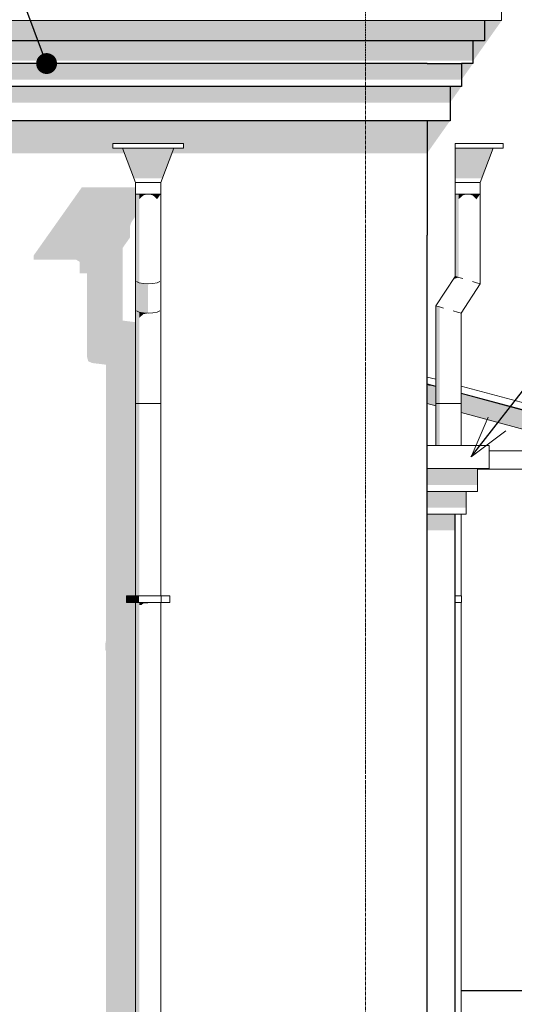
# Model space of a CAD drawing. Header units: millimetres. Extents: x -95523 to 190468, y -7401 to 17692.
# Tile 93 of 139: x 113417 to 115578, y 162 to 4464. Entities that reach past the tile are written whole.
import ezdxf
from ezdxf.enums import TextEntityAlignment as Align

# ---------------------------------------------------------------- set-up
doc = ezdxf.new("R2010")
doc.units = ezdxf.units.MM
doc.header["$MEASUREMENT"] = 0
doc.linetypes.add('Штрих-Штриховая', pattern=[10.936111, 5.291667, -2.116667, 1.411111, -2.116667])
for name, color, linetype in [('1 Молдинги', 7, 'Continuous'), ('1_Утеплитель', 7, 'Continuous'), ('1_Цоколь', 7, 'Continuous'), ('Конструктив - Балки.Крозырьки', 7, 'Continuous'), ('Конструктив - Стены Несущие', 7, 'Continuous'), ('Новый_1 ВОДОСТОК', 7, 'Continuous'), ('Новый_1 Молдинги', 7, 'Continuous'), ('Новый_1_Козырьки', 7, 'Continuous'), ('Новый_Конструктив - Стены Несущие', 7, 'Continuous'), ('Новый_Фартук парапета', 7, 'Continuous'), ('Элемент Модели - Оси', 7, 'Continuous')]:
    doc.layers.add(name, color=color, linetype=linetype)
for name, color, linetype, lineweight in [('1 Молдинги_Ном._пера__120', 7, 'Continuous', 5), ('1_Утеплитель_Ном._пера__21', 7, 'Continuous', 30), ('1_Цоколь_Ном._пера__21', 7, 'Continuous', 30), ('Аннотация - Выносная Надпись.Фасад фрагмент_Ном._пера__1', 7, 'Continuous', 15), ('Конструктив - Балки.Крозырьки_Ном._пера__120', 7, 'Continuous', 5), ('Конструктив - Стены Несущие_Ном._пера__21', 7, 'Continuous', 30), ('Новый_1 ВОДОСТОК_Ном._пера__120', 7, 'Continuous', 5), ('Новый_1 Молдинги_Ном._пера__21', 7, 'Continuous', 30), ('Новый_1_Козырьки_Ном._пера__120', 7, 'Continuous', 5), ('Новый_Конструктив - Стены Несущие_Ном._пера__21', 7, 'Continuous', 30), ('Новый_Фартук парапета_Ном._пера__120', 7, 'Continuous', 5), ('Элемент Модели - Оси_Ном._пера__1', 7, 'Continuous', 15), ('Элемент Модели - Оси_Ном._пера__120', 7, 'Continuous', 5), ('Элемент Модели - Оси_Ном._пера__2', 8, 'Continuous', 15)]:
    doc.layers.add(name, color=color, linetype=linetype, lineweight=lineweight)
doc.styles.add('СГЕНЕРИР_СТИЛЬ_1', font='arial.ttf')
doc.dimstyles.new('СГЕНЕРИР_СТИЛЬ__2', dxfattribs={"dimtxt": 0.18, "dimasz": 182.4, "dimexe": 0.18, "dimexo": 0.0625, "dimgap": 0, "dimtad": 0, "dimtih": 1, "dimtoh": 1, "dimdec": 4, "dimzin": 0, "dimdsep": 46, "dimcen": 0.09, "dimadec": 0, "dimazin": 0, "dimtfac": 1, "dimtdec": 4, "dimtmove": 0, "dimatfit": 3, "dimldrblk": 'ARROWHEAD_11', "dimfxl": 1, "dimtolj": 1, "dimtzin": 0, "dimarcsym": 0})
doc.dimstyles.new('СГЕНЕРИР_СТИЛЬ__3', dxfattribs={"dimtxt": 0.18, "dimasz": 182.4, "dimexe": 0.18, "dimexo": 0.0625, "dimgap": 0, "dimtad": 0, "dimtih": 1, "dimtoh": 1, "dimdec": 4, "dimzin": 0, "dimdsep": 46, "dimcen": 0.09, "dimadec": 0, "dimazin": 0, "dimtfac": 1, "dimtdec": 4, "dimtmove": 0, "dimatfit": 3, "dimldrblk": 'ARROWHEAD_3', "dimfxl": 1, "dimtolj": 1, "dimtzin": 0, "dimarcsym": 0})

# ---------------------------------------------------------------- blocks, each defined once
blk = doc.blocks.new('Элемент Разреза_4_1', base_point=(95180.8, -197.5))
at = {"layer": 'Конструктив - Стены Несущие', "linetype": 'Continuous', "lineweight": 0, "true_color": 0x000000}
blk.add_hatch(color=18, dxfattribs=at).paths.add_polyline_path([(113478.4, 3414.9), (113664.2, 3414.9), (113678.4, 3406.3), (113678.4, 3356.3), (113710.6, 3356.3), (113710.6, 2991.6), (113716.5, 2971.2), (113733.4, 2964), (113794.3, 2956.5), (113794.3, 1752.8), (113791.4, 1740.3), (113791.4, 1710.3), (113794.3, 1701.9), (113794.3, 2.5), (113923.1, 2.5), (113923.1, 1917.4), (113883.1, 1917.4), (113883.1, 1947.4), (113923.1, 1947.4), (113923.1, 3142.3), (113866.2, 3149.4), (113866.2, 3466.3), (113898.4, 3511.9), (113898.4, 3522.5), (113540.3, 3522.5), (113478.4, 3434.9)])
at = {"layer": 'Конструктив - Стены Несущие_Ном._пера__21', "color": 7, "linetype": 'Continuous', "lineweight": 30}
for p, q in [((115198, 3522.5), (115197, 3522.5)), ((115198, 2.5), (115198, 3522.5))]:
    blk.add_line(p, q, dxfattribs=at)
blk = doc.blocks.new('Элемент Разреза_67_1', base_point=(95180.8, -197.5))
at = {"layer": 'Конструктив - Стены Несущие', "linetype": 'Continuous', "lineweight": 0, "true_color": 0x000000}
for points in [[(115397.6, 4282.6), (115523, 4459.9), (115447.6, 4459.9), (115447.6, 4371.8), (115397.6, 4371.8)], [(115347.6, 4272.4), (115347.6, 4201.7), (115397.6, 4272.4)], [(115297.6, 4101.7), (115347.6, 4172.4), (115297.6, 4172.4)], [(115198, 4022.4), (115198, 3881.6), (115297.6, 4022.4)]]:
    blk.add_hatch(color=18, dxfattribs=at).paths.add_polyline_path(points)
blk = doc.blocks.new('Элемент Разреза_123_1', base_point=(95180.8, -197.5))
at = {"layer": 'Новый_1 ВОДОСТОК', "linetype": 'Continuous', "lineweight": 0, "true_color": 0x000000}
for points in [[(114090.3, 3902.4), (113866, 3902.4), (113916.1, 3771), (114040.2, 3771)], [(113923.1, 3702.4), (113923.1, 3326.4), (113927.3, 3320.2), (113927.3, 3702.4)], [(113927.3, 3702.4), (113927.3, 3320.2), (113939.2, 3314.9), (113939.2, 3702.4)], [(113939.2, 3679.7), (113957.1, 3696.5), (113957.1, 3702.4), (113939.2, 3702.4)], [(113957.1, 3702.4), (113957.1, 3696.5), (113978.1, 3702.4)], [(113978.1, 3702.4), (113999.2, 3696.5), (113999.2, 3702.4)], [(113999.2, 3702.4), (113999.2, 3696.5), (114017, 3679.7), (114017, 3702.4)], [(114017, 3702.4), (114017, 3679.7), (114029, 3696.5), (114029, 3702.4)], [(114029, 3702.4), (114029, 3696.5), (114033.1, 3702.4)], [(113923.1, 3326.4), (113923.1, 3197.7), (113927.3, 3191.5), (113927.3, 3320.2)], [(113927.3, 3320.2), (113927.3, 3191.5), (113939.2, 3186.2), (113939.2, 3314.9)], [(113939.2, 3314.9), (113939.2, 3186.2), (113957.1, 3182.6), (113957.1, 3311.4)], [(113957.1, 3311.4), (113957.1, 3182.6), (113978.1, 3181.4), (113978.1, 3310.1)], [(113923.1, 3197.7), (113923.1, 2787.6), (113927.3, 2787.6), (113927.3, 3191.5)], [(113927.3, 3191.5), (113927.3, 2787.6), (113939.2, 2787.6), (113939.2, 3186.2)], [(113939.2, 3186.2), (113939.2, 3161.4), (113957.1, 3177.6), (113957.1, 3182.6)], [(113957.1, 3182.6), (113957.1, 3177.6), (113978.1, 3181.4)], [(113923.1, 1947.4), (113927.3, 1947.4), (113927.3, 2787.6), (113923.1, 2787.6)], [(113927.3, 1947.4), (113939.2, 1947.4), (113939.2, 2787.6), (113927.3, 2787.6)], [(113921.1, 1917.4), (113921.1, 1947.4), (113883.1, 1947.4), (113883.1, 1917.4)], [(113925.5, 1917.4), (113925.5, 1947.4), (113921.1, 1947.4), (113921.1, 1917.4)], [(113937.8, 1917.4), (113937.8, 1947.4), (113925.5, 1947.4), (113925.5, 1917.4)], [(113927.3, 1917.4), (113923.1, 1917.4), (113923.1, -52.6), (113927.3, -52.6)], [(113939.2, 1917.4), (113927.3, 1917.4), (113927.3, -52.6), (113939.2, -52.6)], [(113957.1, 1917.4), (113939.2, 1917.4), (113939.2, 1906.9), (113948.9, 1906.9), (113957.1, 1913.7)], [(113957.1, 1917.4), (113957.1, 1913.7), (113975.5, 1913.7), (113978.1, 1914.9), (113978.1, 1917.4)], [(113999.2, 1917.4), (113978.1, 1917.4), (113978.1, 1914.9), (113998.2, 1914.9), (113999.2, 1915.3)], [(113999.2, 1915.3), (114017, 1915.3), (114017, 1915.4), (114017, 1917.4), (113999.2, 1917.4)], [(114017, 1917.4), (114017, 1915.4), (114029, 1915.4), (114029, 1917.4)], [(114029, 1917.4), (114029, 1915.4), (114029.1, 1915), (114033.1, 1915), (114033.1, 1917.4)]]:
    blk.add_hatch(color=18, dxfattribs=at).paths.add_polyline_path(points)
at = {"layer": 'Новый_1 ВОДОСТОК_Ном._пера__120', "color": 7, "linetype": 'Continuous', "lineweight": 5}
for p, q in [((114133.1, 3922.4), (113823.1, 3922.4)), ((113823.1, 3902.4), (113823.1, 3922.4)), ((114133.1, 3922.4), (114133.1, 3902.4)), ((114133.1, 3902.4), (113823.1, 3902.4)), ((113923.1, 3752.4), (113866, 3902.4)), ((114090.3, 3902.4), (114033.1, 3752.4)), ((114033.1, 3752.4), (113923.1, 3752.4)), ((113923.1, 3702.4), (113923.1, 3752.4)), ((114033.1, 3752.4), (114033.1, 3702.4)), ((113923.1, 3702.4), (113923.1, 3326.4)), ((114033.1, 3702.4), (113923.1, 3702.4)), ((114033.1, 3702.4), (114033.1, 3326.4)), ((113923.1, 3326.4), (113923.1, 3197.7)), ((113927.3, 3320.2), (113939.2, 3314.9)), ((113939.2, 3314.9), (113957.1, 3311.4)), ((113999.2, 3311.4), (114017, 3314.9)), ((114017, 3314.9), (114029, 3320.2)), ((114033.1, 3326.4), (114033.1, 3197.7)), ((113957.1, 3311.4), (113978.1, 3310.1)), ((113978.1, 3310.1), (113999.2, 3311.4)), ((113923.1, 3197.7), (113923.1, 2787.6)), ((113927.3, 3191.5), (113939.2, 3186.2)), ((113939.2, 3186.2), (113957.1, 3182.6)), ((113999.2, 3182.6), (114017, 3186.2)), ((114017, 3186.2), (114029, 3191.5)), ((114033.1, 3197.7), (114033.1, 2787.6)), ((113957.1, 3182.6), (113978.1, 3181.4)), ((113978.1, 3181.4), (113999.2, 3182.6)), ((113923.1, 2787.6), (113923.1, 1947.4)), ((113923.1, 2787.6), (113927.3, 2787.6)), ((113927.3, 2787.6), (113939.2, 2787.6)), ((113939.2, 2787.6), (113957.1, 2787.6)), ((113957.1, 2787.6), (113978.1, 2787.6)), ((113978.1, 2787.6), (113999.2, 2787.6)), ((113999.2, 2787.6), (114017, 2787.6)), ((114017, 2787.6), (114029, 2787.6)), ((114029, 2787.6), (114033.1, 2787.6)), ((114033.1, 2787.6), (114033.1, 1947.4)), ((113921.1, 1947.4), (113883.1, 1947.4)), ((113883.1, 1917.4), (113883.1, 1947.4)), ((113925.5, 1947.4), (113921.1, 1947.4)), ((113921.1, 1917.4), (113921.1, 1947.4)), ((113937.8, 1947.4), (113925.5, 1947.4)), ((113956.3, 1947.4), (113937.8, 1947.4)), ((113978.1, 1947.4), (113956.3, 1947.4)), ((114000, 1947.4), (113978.1, 1947.4)), ((114018.4, 1947.4), (114000, 1947.4)), ((114030.8, 1947.4), (114018.4, 1947.4)), ((114035.1, 1947.4), (114030.8, 1947.4)), ((114073.1, 1947.4), (114035.1, 1947.4)), ((114035.1, 1917.4), (114035.1, 1947.4)), ((114073.1, 1917.4), (114073.1, 1947.4)), ((113921.1, 1917.4), (113883.1, 1917.4)), ((113925.5, 1917.4), (113921.1, 1917.4)), ((113923.1, 1917.4), (113923.1, -52.6)), ((113937.8, 1917.4), (113925.5, 1917.4)), ((113956.3, 1917.4), (113937.8, 1917.4)), ((113978.1, 1917.4), (113956.3, 1917.4)), ((114000, 1917.4), (113978.1, 1917.4)), ((114018.4, 1917.4), (114000, 1917.4)), ((114030.8, 1917.4), (114018.4, 1917.4)), ((114035.1, 1917.4), (114030.8, 1917.4)), ((114033.1, 1917.4), (114033.1, -52.6)), ((114073.1, 1917.4), (114035.1, 1917.4))]:
    blk.add_line(p, q, dxfattribs=at)
blk = doc.blocks.new('Элемент Разреза_127_1', base_point=(95180.8, -197.5))
at = {"layer": 'Новый_Конструктив - Стены Несущие', "linetype": 'Continuous', "lineweight": 0, "true_color": 0x000000}
blk.add_hatch(color=18, dxfattribs=at).paths.add_polyline_path([(115197, 3880.1), (115198, 3881.6), (115198, 4022.4), (115197, 4022.4)])
at = {"layer": 'Новый_Конструктив - Стены Несущие_Ном._пера__21', "color": 7, "linetype": 'Continuous', "lineweight": 30}
blk.add_line((115198, 4022.4), (115198, 3522.5), dxfattribs=at)
blk = doc.blocks.new('Элемент Разреза_128_1', base_point=(95180.8, -197.5))
at = {"layer": 'Новый_Конструктив - Стены Несущие', "linetype": 'Continuous', "lineweight": 0, "true_color": 0x000000}
for points in [[(115197, 4022.4), (107941, 4022.4), (107941, 3879.6), (113874.7, 3879.6), (113866, 3902.4), (113823.1, 3902.4), (113823.1, 3922.4), (114133.1, 3922.4), (114133.1, 3902.4), (114090.3, 3902.4), (114081.6, 3879.6), (115196.6, 3879.6), (115197, 3880.1)], [(113540.3, 3522.5), (113898.4, 3522.5), (113898.4, 3561.9), (113905.5, 3580.5), (113923.1, 3605.5), (113923.1, 3731.9), (113688.4, 3731.9)]]:
    blk.add_hatch(color=18, dxfattribs=at).paths.add_polyline_path(points)
blk = doc.blocks.new('Элемент Разреза_132_1', base_point=(95180.8, -197.5))
at = {"layer": 'Конструктив - Балки.Крозырьки', "linetype": 'Continuous', "lineweight": 0, "true_color": 0x000000}
for points in [[(115198, 2786.8), (115235.5, 2776.7), (115235.5, 2859.5), (115198, 2869.6)], [(115345.5, 2830.1), (115345.5, 2747.2), (115971, 2579.6), (116280.1, 2579.6)]]:
    blk.add_hatch(color=18, dxfattribs=at).paths.add_polyline_path(points)
at = {"layer": 'Конструктив - Балки.Крозырьки_Ном._пера__120', "color": 7, "linetype": 'Continuous', "lineweight": 5}
for p, q in [((115205.4, 2867.6), (115198, 2869.6)), ((116280.1, 2579.6), (115345.5, 2830.1)), ((115235.5, 2776.7), (115198, 2786.8)), ((115971, 2579.6), (115345.5, 2747.2))]:
    blk.add_line(p, q, dxfattribs=at)
blk = doc.blocks.new('Элемент Разреза_133_1', base_point=(95180.8, -197.5))
at = {"layer": 'Конструктив - Балки.Крозырьки', "linetype": 'Continuous', "lineweight": 0, "true_color": 0x000000}
for points in [[(115198, 2872.3), (115198, 2869.6), (115205.4, 2867.6), (115215.5, 2867.6)], [(116290.2, 2579.6), (115345.5, 2832.8), (115345.5, 2830.1), (116280.1, 2579.6)]]:
    blk.add_hatch(color=18, dxfattribs=at).paths.add_polyline_path(points)
at = {"layer": 'Конструктив - Балки.Крозырьки_Ном._пера__120', "color": 7, "linetype": 'Continuous', "lineweight": 5}
for p, q in [((115215.5, 2867.6), (115198, 2872.3)), ((115215.5, 2867.6), (115215.5, 2867.6)), ((116290.2, 2579.6), (115345.5, 2832.8))]:
    blk.add_line(p, q, dxfattribs=at)
blk = doc.blocks.new('Элемент Разреза_134_1', base_point=(95180.8, -197.5))
at = {"layer": 'Новый_1_Козырьки_Ном._пера__120', "color": 7, "linetype": 'Continuous', "lineweight": 5}
for p, q in [((115198, 2902.8), (115235.5, 2892.8)), ((115198, 2872.5), (115235.5, 2862.4)), ((115345.5, 2863.3), (116396.6, 2581.7)), ((115345.5, 2832.9), (116389, 2553.3)), ((116389, 2553.3), (116396.6, 2581.7))]:
    blk.add_line(p, q, dxfattribs=at)
blk = doc.blocks.new('Элемент Разреза_150_1', base_point=(95180.8, -197.5))
at = {"layer": 'Конструктив - Балки.Крозырьки', "linetype": 'Continuous', "lineweight": 0, "true_color": 0x000000}
blk.add_hatch(color=18, dxfattribs=at).paths.add_polyline_path([(115660.8, 2579.6), (115959.3, 2499.6), (116290.3, 2499.6), (116290.3, 2579.6)])
at = {"layer": 'Конструктив - Балки.Крозырьки_Ном._пера__120', "color": 7, "linetype": 'Continuous', "lineweight": 5}
for p, q in [((115971, 2579.6), (115468, 2579.6)), ((116290.3, 2579.6), (116280.1, 2579.6)), ((116290.3, 2499.6), (116290.3, 2579.6)), ((116290.3, 2499.6), (115418, 2499.6))]:
    blk.add_line(p, q, dxfattribs=at)
blk = doc.blocks.new('Элемент Разреза_152_1', base_point=(95180.8, -197.5))
at = {"layer": 'Конструктив - Балки.Крозырьки', "linetype": 'Continuous', "lineweight": 0, "true_color": 0x000000}
blk.add_hatch(color=18, dxfattribs=at).paths.add_polyline_path([(115205.4, 2867.6), (115235.5, 2859.5), (115235.5, 2862.4), (115216.1, 2867.6)])
at = {"layer": 'Конструктив - Балки.Крозырьки_Ном._пера__120', "color": 7, "linetype": 'Continuous', "lineweight": 5}
blk.add_line((115216.1, 2867.6), (115205.4, 2867.6), dxfattribs=at)
blk = doc.blocks.new('Элемент Разреза_214_1', base_point=(95180.8, -197.5))
at = {"layer": 'Новый_Фартук парапета_Ном._пера__120', "color": 7, "linetype": 'Continuous', "lineweight": 5}
for p in [(115523, 4565.3), (108191, 4459.9)]:
    blk.add_line(p, (115523, 4459.9), dxfattribs=at)
blk = doc.blocks.new('Элемент Разреза_218_1', base_point=(95180.8, -197.5))
at = {"layer": 'Новый_1 ВОДОСТОК', "linetype": 'Continuous', "lineweight": 0, "true_color": 0x000000}
for points in [[(115486.3, 3902.4), (115319.2, 3902.4), (115319.2, 3771), (115436.3, 3771)], [(115319.2, 3702.4), (115319.2, 3342.7), (115323.4, 3341.5), (115323.4, 3702.4)], [(115323.4, 3702.4), (115323.4, 3341.5), (115335.3, 3338), (115335.3, 3702.4)], [(115353.1, 3702.4), (115335.3, 3702.4), (115335.3, 3679.7), (115353.1, 3696.5)], [(115353.1, 3702.4), (115353.1, 3696.5), (115374.2, 3702.4)], [(115374.2, 3702.4), (115395.2, 3696.5), (115395.2, 3702.4)], [(115395.2, 3702.4), (115395.2, 3696.5), (115413.1, 3679.7), (115413.1, 3702.4)], [(115413.1, 3702.4), (115413.1, 3679.7), (115425, 3696.5), (115425, 3702.4)], [(115429.2, 3702.4), (115425, 3702.4), (115425, 3696.5)], [(115296.4, 3307.7), (115317.4, 3332.4), (115323.4, 3341.5), (115319.2, 3342.7)], [(115323.4, 3341.5), (115317.4, 3332.4), (115335.3, 3338)], [(115235.5, 3214), (115235.5, 2787.6), (115239.7, 2787.6), (115239.7, 3212.8)], [(115239.7, 3212.8), (115239.7, 2787.6), (115251.6, 2787.6), (115251.6, 3209.2)], [(115235.5, 2603.1), (115239.7, 2603.1), (115239.7, 2787.6), (115235.5, 2787.6)], [(115239.7, 2603.1), (115251.6, 2603.1), (115251.6, 2787.6), (115239.7, 2787.6)], [(115329.4, 1917.4), (115318, 1917.4), (115318, 1915.4), (115329.4, 1915.4)], [(115329.4, 1917.4), (115329.4, 1915.4), (115329.4, 1915.3), (115341.3, 1915.3), (115341.3, 1917.4)], [(115341.3, 1915.3), (115341.5, 1914.9), (115345.5, 1914.9), (115345.5, 1917.4), (115341.3, 1917.4)]]:
    blk.add_hatch(color=18, dxfattribs=at).paths.add_polyline_path(points)
at = {"layer": 'Новый_1 ВОДОСТОК_Ном._пера__120', "color": 7, "linetype": 'Continuous', "lineweight": 5}
for p, q in [((115319.2, 3922.4), (115319.2, 3902.4)), ((115319.2, 3922.4), (115529.2, 3922.4)), ((115529.2, 3922.4), (115529.2, 3902.4)), ((115319.2, 3902.4), (115319.2, 3752.4)), ((115319.2, 3902.4), (115529.2, 3902.4)), ((115486.3, 3902.4), (115429.2, 3752.4)), ((115319.2, 3752.4), (115319.2, 3702.4)), ((115319.2, 3752.4), (115429.2, 3752.4)), ((115429.2, 3752.4), (115429.2, 3702.4)), ((115319.2, 3702.4), (115319.2, 3342.7)), ((115319.2, 3702.4), (115429.2, 3702.4)), ((115429.2, 3702.4), (115429.2, 3310.1)), ((115319.2, 3342.7), (115235.5, 3214)), ((115319.2, 3342.7), (115323.4, 3341.5)), ((115323.4, 3341.5), (115335.3, 3338)), ((115335.3, 3338), (115353.1, 3332.7)), ((115395.2, 3320.2), (115413.1, 3314.9)), ((115413.1, 3314.9), (115425, 3311.4)), ((115429.2, 3310.1), (115345.5, 3181.4)), ((115425, 3311.4), (115429.2, 3310.1)), ((115235.5, 3214), (115239.7, 3212.8)), ((115235.5, 3214), (115235.5, 2787.6)), ((115239.7, 3212.8), (115251.6, 3209.2)), ((115251.6, 3209.2), (115269.4, 3204)), ((115311.5, 3191.5), (115329.4, 3186.2)), ((115329.4, 3186.2), (115341.3, 3182.6)), ((115341.3, 3182.6), (115345.5, 3181.4)), ((115345.5, 3181.4), (115345.5, 2787.6)), ((115235.5, 2787.6), (115235.5, 2603.1)), ((115235.5, 2787.6), (115239.7, 2787.6)), ((115239.7, 2787.6), (115251.6, 2787.6)), ((115251.6, 2787.6), (115269.4, 2787.6)), ((115269.4, 2787.6), (115290.5, 2787.6)), ((115290.5, 2787.6), (115311.5, 2787.6)), ((115311.5, 2787.6), (115329.4, 2787.6)), ((115329.4, 2787.6), (115341.3, 2787.6)), ((115341.3, 2787.6), (115345.5, 2787.6)), ((115345.5, 2787.6), (115345.5, 2603.1)), ((115345.5, 2303.1), (115345.5, 1947.4)), ((115330.9, 1947.4), (115318, 1947.4)), ((115343.3, 1947.4), (115330.9, 1947.4)), ((115347.6, 1947.4), (115343.3, 1947.4)), ((115347.6, 1917.4), (115347.6, 1947.4)), ((115330.9, 1917.4), (115318, 1917.4)), ((115343.3, 1917.4), (115330.9, 1917.4)), ((115347.6, 1917.4), (115343.3, 1917.4)), ((115345.5, 1917.4), (115345.5, 2.5))]:
    blk.add_line(p, q, dxfattribs=at)
blk = doc.blocks.new('Элемент Разреза_255_1', base_point=(95180.8, -197.5))
at = {"layer": 'Новый_1 Молдинги', "linetype": 'Continuous', "lineweight": 0, "true_color": 0x000000}
for points in [[(115197.6, 4459.9), (115197.6, 4372.4), (115397.6, 4372.4), (115447.6, 4371.8), (115447.6, 4459.9)], [(115197.6, 4371.8), (115197.6, 4284.5), (115397.6, 4284.5), (115397.6, 4371.8)], [(115197.6, 4272.4), (115197.6, 4201.7), (115347.6, 4201.7), (115347.6, 4272.4)], [(115197.6, 4101.7), (115297.6, 4101.7), (115297.6, 4172.4), (115197.6, 4172.4)]]:
    blk.add_hatch(color=18, dxfattribs=at).paths.add_polyline_path(points)
at = {"layer": 'Новый_1 Молдинги_Ном._пера__21', "color": 7, "linetype": 'Continuous', "lineweight": 30}
for p, q in [((115447.6, 4459.9), (115447.6, 4371.8)), ((115397.6, 4371.8), (115397.6, 4272.4)), ((115197.6, 4272.4), (115347.6, 4272.4)), ((115397.6, 4272.4), (115347.6, 4272.4)), ((115347.6, 4272.4), (115347.6, 4172.4)), ((115297.6, 4172.4), (115197.6, 4172.4)), ((115297.6, 4172.4), (115297.6, 4022.4)), ((115347.6, 4172.4), (115297.6, 4172.4)), ((115297.6, 4022.4), (115197.6, 4022.4))]:
    blk.add_line(p, q, dxfattribs=at)
blk = doc.blocks.new('Элемент Разреза_507_1', base_point=(95180.8, -197.5))
at = {"layer": '1_Утеплитель', "linetype": 'Continuous', "lineweight": 0, "true_color": 0x000000}
for points in [[(115318, 2303.1), (115308, 2303.1), (115308, 2232.4), (115318, 2232.4)], [(115308, -639.3), (115308, -681.7), (115318, -681.7), (115318, -639.3)]]:
    blk.add_hatch(color=18, dxfattribs=at).paths.add_polyline_path(points)
at = {"layer": '1_Утеплитель_Ном._пера__21', "color": 7, "linetype": 'Continuous', "lineweight": 30}
for p, q in [((115318, 2303.1), (115318, 2.5)), ((115318, -753.3), (115318, -827.5)), ((115318, -827.5), (115308, -827.5))]:
    blk.add_line(p, q, dxfattribs=at)
blk = doc.blocks.new('Элемент Разреза_508_1', base_point=(95180.8, -197.5))
at = {"layer": '1_Утеплитель', "linetype": 'Continuous', "lineweight": 0, "true_color": 0x000000}
for points in [[(115308, 2303.1), (115198, 2303.1), (115198, 2232.4), (115308, 2232.4)], [(115308, -639.3), (115227.9, -639.3), (115227.9, -681.7), (115308, -681.7)], [(115188, -753.3), (115188, -809.7), (115227.9, -753.3)]]:
    blk.add_hatch(color=18, dxfattribs=at).paths.add_polyline_path(points)
at = {"layer": '1_Утеплитель_Ном._пера__21', "color": 7, "linetype": 'Continuous', "lineweight": 30}
for p, q in [((115188, -753.3), (115188, -827.5)), ((115188, -827.5), (115308, -827.5))]:
    blk.add_line(p, q, dxfattribs=at)
blk = doc.blocks.new('Элемент Разреза_512_1', base_point=(95180.8, -197.5))
at = {"layer": '1 Молдинги', "linetype": 'Continuous', "lineweight": 0, "true_color": 0x000000}
for points in [[(115198, 2502.5), (115198, 2431.7), (115418, 2431.7), (115418, 2502.5)], [(115368, 2403.1), (115198, 2403.1), (115198, 2332.4), (115368, 2332.4)]]:
    blk.add_hatch(color=18, dxfattribs=at).paths.add_polyline_path(points)
at = {"layer": '1 Молдинги_Ном._пера__120', "color": 7, "linetype": 'Continuous', "lineweight": 5}
for p, q in [((115468, 2603.1), (115198, 2603.1)), ((115468, 2502.5), (115468, 2603.1)), ((115468, 2502.5), (115198, 2502.5)), ((115418, 2403.1), (115418, 2502.5)), ((115418, 2403.1), (115198, 2403.1)), ((115368, 2303.1), (115368, 2403.1)), ((115368, 2303.1), (115198, 2303.1))]:
    blk.add_line(p, q, dxfattribs=at)
blk = doc.blocks.new('Элемент Разреза_570_1', base_point=(95180.8, -197.5))
at = {"layer": '1_Цоколь_Ном._пера__21', "color": 7, "linetype": 'Continuous', "lineweight": 30}
blk.add_line((115345.5, 222.5), (118173.1, 222.5), dxfattribs=at)
blk = doc.blocks.new('Элемент Разреза_655_1', base_point=(95180.8, -197.5))
at = {"layer": 'Новый_1 Молдинги', "linetype": 'Continuous', "lineweight": 0, "true_color": 0x000000}
for points in [[(108191, 4371.8), (115447.6, 4371.8), (115397.6, 4372.4), (115197.6, 4372.4), (115197.6, 4459.9), (108191, 4459.9)], [(115197.6, 4371.8), (108141, 4371.8), (108141, 4284.5), (115197.6, 4284.5)], [(115197.6, 4272.4), (108091, 4272.4), (108091, 4201.7), (115197.6, 4201.7)], [(108041, 4172.4), (108041, 4101.7), (115197.6, 4101.7), (115197.6, 4172.4)]]:
    blk.add_hatch(color=18, dxfattribs=at).paths.add_polyline_path(points)
at = {"layer": 'Новый_1 Молдинги_Ном._пера__21', "color": 7, "linetype": 'Continuous', "lineweight": 30}
for p, q in [((115447.6, 4371.8), (108191, 4371.8)), ((115197.6, 4272.4), (108141, 4272.4)), ((115197.6, 4172.4), (108091, 4172.4)), ((115197.6, 4022.4), (108041, 4022.4))]:
    blk.add_line(p, q, dxfattribs=at)
blk = doc.blocks.new('Стандартный Маркер Сетки[4]_1', base_point=(114928, 12802.5))
at = {"layer": 'Элемент Модели - Оси_Ном._пера__120', "color": 7, "linetype": 'Штрих-Штриховая', "lineweight": 5}
blk.add_line((114928, 12602.5), (114928, -5997.5), dxfattribs=at)
at = {"layer": 'Элемент Модели - Оси_Ном._пера__1', "color": 7, "lineweight": 15, "style": 'СГЕНЕРИР_СТИЛЬ_1'}
blk.add_attdef('AC_MarkerText_1', text='', height=350, rotation=360, dxfattribs=at).set_placement((114928, -6497.5), align=Align.TOP_CENTER)
blk = doc.blocks.new('Стандартный Маркер Сетки[5]_1', base_point=(114928, 12802.5))
at = {"layer": 'Элемент Модели - Оси_Ном._пера__120', "color": 7, "linetype": 'Штрих-Штриховая', "lineweight": 5}
blk.add_line((114928, 12602.5), (114928, -5997.5), dxfattribs=at)
at = {"layer": 'Элемент Модели - Оси_Ном._пера__2', "color": 8, "lineweight": 15, "style": 'СГЕНЕРИР_СТИЛЬ_1'}
blk.add_attdef('AC_MarkerText_1', text='', height=350, rotation=360, dxfattribs=at).set_placement((114928, -6497.5), align=Align.TOP_CENTER)
blk = doc.blocks.new('Стандартный Маркер Сетки[6]_1', base_point=(114928, 12802.5))
at = {"layer": 'Элемент Модели - Оси_Ном._пера__120', "color": 7, "linetype": 'Штрих-Штриховая', "lineweight": 5}
blk.add_line((114928, 12602.5), (114928, -5997.5), dxfattribs=at)
at = {"layer": 'Элемент Модели - Оси_Ном._пера__1', "color": 7, "lineweight": 15, "style": 'СГЕНЕРИР_СТИЛЬ_1'}
blk.add_attdef('AC_MarkerText_1', text='', height=350, rotation=360, dxfattribs=at).set_placement((114928, -6497.5), align=Align.TOP_CENTER)
blk = doc.blocks.new('ARROWHEAD_11')
at = {"color": 0, "linetype": 'Continuous', "lineweight": 0}
blk.add_line((0, 0), (-1, 0), dxfattribs=at)
at = {"color": 0, "linetype": 'Continuous', "lineweight": 0, "const_width": 0.25, "flags": 128}
blk.add_lwpolyline([(-0.125, 0, 1), (0.125, 0, 1)], format="xyb", close=True, dxfattribs=at)
blk = doc.blocks.new('ARROWHEAD_3')
at = {"color": 0, "linetype": 'Continuous', "lineweight": 0}
blk.add_line((0, 0), (-1, 0), dxfattribs=at)
at = {"color": 0, "linetype": 'Continuous', "lineweight": 0, "flags": 128}
blk.add_lwpolyline([(-1, 0.2679), (0, 0), (-1, -0.2679)], dxfattribs=at)

msp = doc.modelspace()

# ---------------------------------------------------------------- block references
at = {"layer": '1 Молдинги', "lineweight": 0}
msp.add_blockref('Элемент Разреза_512_1', (95180.8, -197.5), dxfattribs=at)
at = {"layer": '1_Утеплитель', "lineweight": 0}
for name in ['Элемент Разреза_508_1', 'Элемент Разреза_507_1']:
    msp.add_blockref(name, (95180.8, -197.5), dxfattribs=at)
at = {"layer": '1_Цоколь', "lineweight": 0}
msp.add_blockref('Элемент Разреза_570_1', (95180.8, -197.5), dxfattribs=at)
at = {"layer": 'Конструктив - Балки.Крозырьки', "lineweight": 0}
for name in ['Элемент Разреза_133_1', 'Элемент Разреза_132_1', 'Элемент Разреза_152_1', 'Элемент Разреза_150_1']:
    msp.add_blockref(name, (95180.8, -197.5), dxfattribs=at)
at = {"layer": 'Конструктив - Стены Несущие', "lineweight": 0}
for name in ['Элемент Разреза_67_1', 'Элемент Разреза_4_1']:
    msp.add_blockref(name, (95180.8, -197.5), dxfattribs=at)
at = {"layer": 'Новый_1 ВОДОСТОК', "lineweight": 0}
for name in ['Элемент Разреза_123_1', 'Элемент Разреза_218_1']:
    msp.add_blockref(name, (95180.8, -197.5), dxfattribs=at)
at = {"layer": 'Новый_1 Молдинги', "lineweight": 0}
for name in ['Элемент Разреза_655_1', 'Элемент Разреза_255_1']:
    msp.add_blockref(name, (95180.8, -197.5), dxfattribs=at)
at = {"layer": 'Новый_1_Козырьки', "lineweight": 0}
msp.add_blockref('Элемент Разреза_134_1', (95180.8, -197.5), dxfattribs=at)
at = {"layer": 'Новый_Конструктив - Стены Несущие', "lineweight": 0}
for name in ['Элемент Разреза_128_1', 'Элемент Разреза_127_1']:
    msp.add_blockref(name, (95180.8, -197.5), dxfattribs=at)
at = {"layer": 'Новый_Фартук парапета', "lineweight": 0}
msp.add_blockref('Элемент Разреза_214_1', (95180.8, -197.5), dxfattribs=at)
at = {"layer": 'Элемент Модели - Оси', "color": 7, "linetype": 'Continuous', "lineweight": 5}
for name in ['Стандартный Маркер Сетки[4]_1', 'Стандартный Маркер Сетки[5]_1', 'Стандартный Маркер Сетки[6]_1']:
    msp.add_blockref(name, (114928, 12802.5), dxfattribs=at)

# ---------------------------------------------------------------- leaders
at = {"layer": 'Аннотация - Выносная Надпись.Фасад фрагмент_Ном._пера__1', "color": 7, "linetype": 'Continuous', "lineweight": 15, "annotation_type": 0, "has_hookline": 1}
for points, dimstyle, hookline_direction, text_width in [([(113534.2, 4272.4), (112976.5, 5753.5), (112721.9, 5730.8)], 'СГЕНЕРИР_СТИЛЬ__2', 1, 1154.8), ([(115390.2, 2554), (116345.4, 3780), (117177.5, 3757.2)], 'СГЕНЕРИР_СТИЛЬ__3', 0, 1156.1)]:
    msp.add_leader(points, dimstyle=dimstyle, dxfattribs=dict(at, hookline_direction=hookline_direction, text_width=text_width))

doc.saveas('drawing.dxf')
